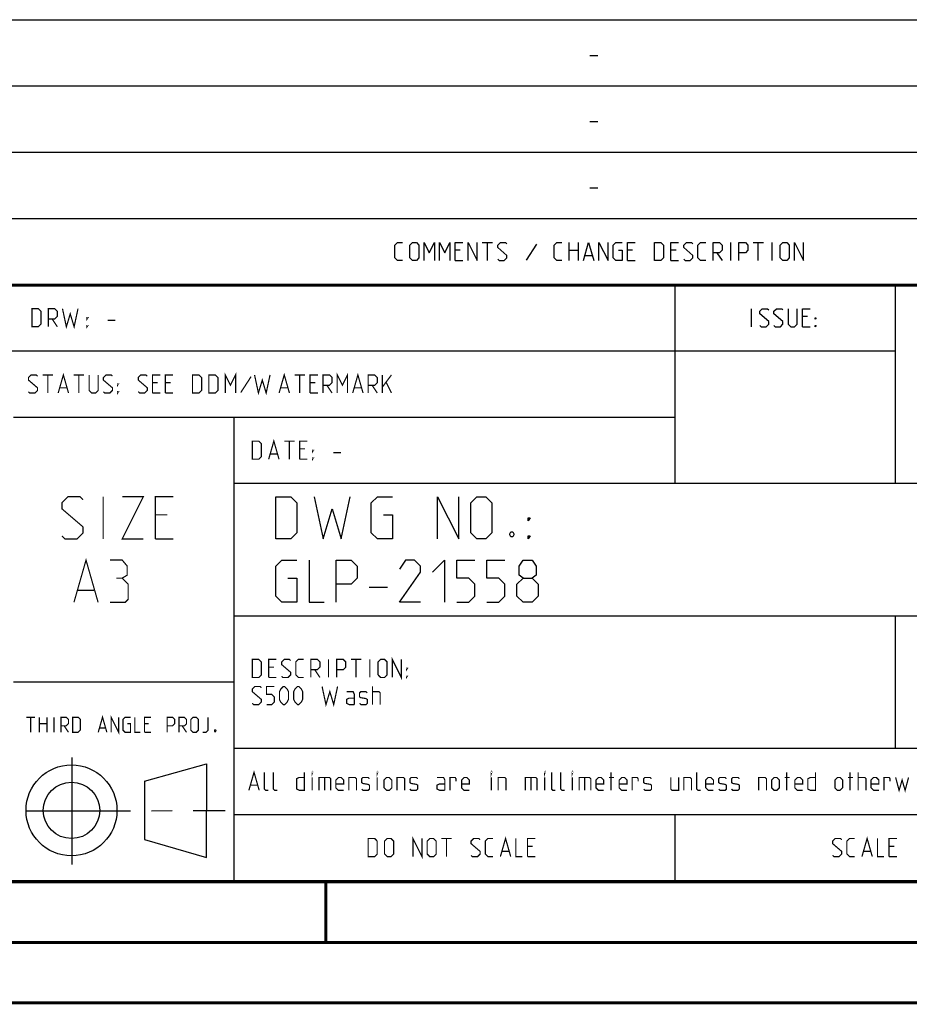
# Model space of a CAD drawing. Header units: millimetres. Extents: x 0 to 420, y 0 to 297.
# Tile 78 of 139: x 284 to 358, y 0 to 81. Entities that reach past the tile are written whole.
import ezdxf

# ---------------------------------------------------------------- set-up
doc = ezdxf.new("R2010")
doc.units = ezdxf.units.MM
doc.header["$LTSCALE"] = 23.1
doc.linetypes.add('CENTER', pattern=[0.6, 0.375, -0.075, 0.075, -0.075])
doc.layers.get('0').update_dxf_attribs({"linetype": 'CONTINUOUS'})
doc.layers.add('DEFAULT_1', color=7, linetype='CENTER')

msp = doc.modelspace()

# ---------------------------------------------------------------- linework, layer by layer
at = {"color": 2, "linetype": 'Continuous'}
for p, q in [((246.8497, 81.4948), (409.8097, 81.4948)), ((331.2168, 78.5355), (331.8597, 78.5355)), ((246.8497, 76.0048), (409.8097, 76.0048)), ((331.2168, 73.0455), (331.8597, 73.0455)), ((246.8497, 70.5148), (409.8097, 70.5148)), ((331.2168, 67.5555), (331.8597, 67.5555)), ((246.8497, 65.0248), (409.8097, 65.0248)), ((322.2882, 63.0298), (323.1454, 63.0298)), ((322.7168, 61.5298), (322.7168, 63.0298)), ((326.7882, 62.887), (325.9311, 61.5655)), ((329.5025, 61.5298), (329.5025, 63.0298)), ((330.2525, 63.0298), (330.2525, 61.5298)), ((342.8954, 61.5298), (342.8954, 63.0298)), ((344.7525, 63.0298), (345.6097, 63.0298)), ((345.1811, 61.5298), (345.1811, 63.0298)), ((346.3239, 61.5298), (346.3239, 63.0298)), ((320.4668, 62.387), (320.0382, 62.387)), ((329.5025, 62.387), (330.2525, 62.387)), ((334.7525, 62.387), (334.3239, 62.387)), ((338.3597, 62.387), (337.9311, 62.387)), ((341.7525, 62.1727), (342.1811, 61.5298)), ((320.0382, 61.5298), (320.6811, 61.5298)), ((330.824, 61.9584), (331.3954, 61.9584)), ((334.3239, 61.5298), (334.9668, 61.5298)), ((337.9311, 61.5298), (338.574, 61.5298)), ((246.8497, 59.5348), (409.8097, 59.5348)), ((338.2497, 59.5348), (338.2497, 43.0648)), ((356.5297, 59.5348), (356.5297, 43.0648)), ((344.6218, 56.0398), (344.6218, 57.5398)), ((349.2647, 56.897), (348.8361, 56.897)), ((348.8361, 56.0398), (349.4789, 56.0398)), ((246.8497, 54.0448), (356.5297, 54.0448)), ((283.4097, 48.5548), (338.2497, 48.5548)), ((301.6897, 48.5548), (301.6897, 10.1248)), ((301.6897, 43.0648), (409.8097, 43.0648)), ((312.9188, 34.4498), (314.4188, 34.4498)), ((301.6897, 32.0848), (409.8097, 32.0848)), ((356.5297, 32.0848), (356.5297, 21.1048)), ((283.4097, 26.5948), (301.6897, 26.5948)), ((301.6897, 21.1048), (409.8097, 21.1048)), ((288.2433, 20.3464), (288.2433, 11.4562)), ((294.2615, 18.3704), (299.4278, 19.8112)), ((299.4288, 12.0387), (299.4304, 19.8002)), ((294.2618, 18.3702), (294.2732, 13.5235)), ((301.6897, 15.6148), (409.8097, 15.6148)), ((338.2497, 15.6148), (338.2497, 10.1248)), ((294.2723, 13.5244), (299.4283, 12.0388)), ((246.8497, 10.1248), (409.8097, 10.1248))]:
    msp.add_line(p, q, dxfattribs=at)
at = {"color": 7, "linetype": 'Continuous'}
for p, q in [((246.8681, 59.5058), (409.628, 59.4942)), ((409.86, 10.0737), (25.007, 10.0134))]:
    msp.add_line(p, q, dxfattribs=at)
at = {"color": 2, "linetype": 'Continuous'}
for points in [[(315.6811, 61.5298), (315.2525, 61.5298), (315.0382, 61.7441), (315.0382, 62.8155), (315.2525, 63.0298), (315.6811, 63.0298)], [(316.2882, 61.7441), (316.2882, 62.8155), (316.5025, 63.0298), (316.8239, 63.0298), (317.0382, 62.8155), (317.0382, 61.7441), (316.8239, 61.5298), (316.5025, 61.5298), (316.2882, 61.7441)], [(317.4668, 61.5298), (317.4668, 63.0298), (317.8954, 62.1727), (318.324, 63.0298), (318.324, 61.5298)], [(318.7525, 61.5298), (318.7525, 63.0298), (319.1811, 62.1727), (319.6097, 63.0298), (319.6097, 61.5298)], [(320.0382, 61.5298), (320.0382, 63.0298), (320.6811, 63.0298)], [(321.1097, 61.5298), (321.1097, 63.0298), (321.8597, 61.5298), (321.8597, 63.0298)], [(323.574, 61.637), (323.6811, 61.5298), (324.1097, 61.5298), (324.324, 61.7441), (324.324, 61.9584), (323.574, 62.6013), (323.574, 62.8155), (323.7882, 63.0298), (324.2168, 63.0298), (324.324, 62.9227)], [(328.8954, 61.5298), (328.4668, 61.5298), (328.2525, 61.7441), (328.2525, 62.8155), (328.4668, 63.0298), (328.8954, 63.0298)], [(330.6811, 61.5298), (331.1097, 63.0298), (331.5382, 61.5298)], [(331.9668, 61.5298), (331.9668, 63.0298), (332.7168, 61.5298), (332.7168, 63.0298)], [(333.574, 62.387), (333.8954, 62.387), (333.8954, 61.5298), (333.3597, 61.5298), (333.1454, 61.7441), (333.1454, 62.8155), (333.3597, 63.0298), (333.8954, 63.0298)], [(334.3239, 61.5298), (334.3239, 63.0298), (334.9668, 63.0298)], [(336.5739, 61.5298), (336.5739, 63.0298), (337.1097, 63.0298), (337.324, 62.8155), (337.324, 61.7441), (337.1097, 61.5298), (336.5739, 61.5298)], [(337.9311, 61.5298), (337.9311, 63.0298), (338.574, 63.0298)], [(339.0025, 61.637), (339.1097, 61.5298), (339.5382, 61.5298), (339.7525, 61.7441), (339.7525, 61.9584), (339.0025, 62.6013), (339.0025, 62.8155), (339.2168, 63.0298), (339.6454, 63.0298), (339.7525, 62.9227)], [(340.824, 61.5298), (340.3954, 61.5298), (340.1811, 61.7441), (340.1811, 62.8155), (340.3954, 63.0298), (340.824, 63.0298)], [(341.4311, 61.5298), (341.4311, 63.0298), (341.9668, 63.0298), (342.1811, 62.8155), (342.1811, 62.387), (341.9668, 62.1727), (341.4311, 62.1727)], [(343.5739, 61.5298), (343.5739, 63.0298), (344.1097, 63.0298), (344.3239, 62.8155), (344.3239, 62.387), (344.1097, 62.1727), (343.5739, 62.1727)], [(347.0025, 61.7441), (347.0025, 62.8155), (347.2168, 63.0298), (347.5382, 63.0298), (347.7525, 62.8155), (347.7525, 61.7441), (347.5382, 61.5298), (347.2168, 61.5298), (347.0025, 61.7441)], [(348.1811, 61.5298), (348.1811, 63.0298), (348.9311, 61.5298), (348.9311, 63.0298)], [(345.3004, 56.147), (345.4075, 56.0398), (345.8361, 56.0398), (346.0504, 56.2541), (346.0504, 56.4684), (345.3004, 57.1113), (345.3004, 57.3255), (345.5147, 57.5398), (345.9432, 57.5398), (346.0504, 57.4327)], [(346.479, 56.147), (346.5861, 56.0398), (347.0147, 56.0398), (347.229, 56.2541), (347.229, 56.4684), (346.479, 57.1113), (346.479, 57.3255), (346.6932, 57.5398), (347.1218, 57.5398), (347.229, 57.4327)], [(347.6575, 57.5398), (347.6575, 56.2541), (347.8718, 56.0398), (348.1932, 56.0398), (348.4075, 56.2541), (348.4075, 57.5398)], [(348.8361, 56.0398), (348.8361, 57.5398), (349.4789, 57.5398)], [(349.9075, 56.6827), (349.9075, 56.7898), (349.9789, 56.7898), (349.9075, 56.6827)], [(349.9075, 56.0398), (349.9075, 56.147), (349.9789, 56.147), (349.9075, 56.0398)], [(305.1688, 38.4498), (305.1688, 41.9498), (306.4188, 41.9498), (306.9188, 41.4498), (306.9188, 38.9498), (306.4188, 38.4498), (305.1688, 38.4498)], [(308.3355, 41.9498), (309.0855, 38.4498), (309.8355, 40.9498), (310.5855, 38.4498), (311.3355, 41.9498)], [(314.0855, 40.4498), (314.8355, 40.4498), (314.8355, 38.4498), (313.5855, 38.4498), (313.0855, 38.9498), (313.0855, 41.4498), (313.5855, 41.9498), (314.8355, 41.9498)], [(318.5855, 38.4498), (318.5855, 41.9498), (320.3355, 38.4498), (320.3355, 41.9498)], [(321.3355, 38.9498), (321.3355, 41.4498), (321.8355, 41.9498), (322.5855, 41.9498), (323.0855, 41.4498), (323.0855, 38.9498), (322.5855, 38.4498), (321.8355, 38.4498), (321.3355, 38.9498)], [(326.0855, 39.9498), (326.0855, 40.1998), (326.2522, 40.1998), (326.0855, 39.9498)], [(324.8355, 39.0332), (324.9188, 38.8665), (324.9188, 38.7832), (324.8355, 38.6165), (324.6688, 38.6165), (324.5855, 38.7832), (324.5855, 38.8665), (324.6688, 39.0332), (324.8355, 39.0332)], [(326.0855, 38.4498), (326.0855, 38.6998), (326.2522, 38.6998), (326.0855, 38.4498)], [(306.1688, 35.1998), (306.9188, 35.1998), (306.9188, 33.1998), (305.6688, 33.1998), (305.1688, 33.6998), (305.1688, 36.1998), (305.6688, 36.6998), (306.9188, 36.6998)], [(307.9188, 36.6998), (307.9188, 33.1998), (309.1688, 33.1998)], [(310.1688, 33.1998), (310.1688, 36.6998), (311.4188, 36.6998), (311.9188, 36.1998), (311.9188, 35.1998), (311.4188, 34.6998), (310.1688, 34.6998)], [(317.1688, 33.1998), (315.4188, 33.1998), (317.1688, 35.6998), (317.1688, 36.1998), (316.6688, 36.6998), (315.9188, 36.6998), (315.4188, 35.9498)], [(318.1688, 35.6998), (319.1688, 36.6998), (319.1688, 33.1998)], [(320.1688, 33.1998), (321.1688, 33.1998), (321.6688, 33.6998), (321.6688, 34.6998), (321.1688, 35.1998), (320.1688, 35.1998), (320.1688, 36.6998), (321.6688, 36.6998)], [(322.6688, 33.1998), (323.6688, 33.1998), (324.1688, 33.6998), (324.1688, 34.6998), (323.6688, 35.1998), (322.6688, 35.1998), (322.6688, 36.6998), (324.1688, 36.6998)], [(325.6688, 35.1998), (325.3355, 35.4498), (325.3355, 36.1998), (325.6688, 36.6998), (326.4188, 36.6998), (326.7522, 36.1998), (326.7522, 35.4498), (326.4188, 35.1998), (326.9188, 34.6998), (326.9188, 33.6998), (326.4188, 33.1998), (325.6688, 33.1998), (325.1688, 33.6998)], [(325.1688, 33.6998), (325.1688, 34.6998), (325.6688, 35.1998), (326.4188, 35.1998)]]:
    msp.add_lwpolyline(points, dxfattribs=at)
at = {"color": 7, "linetype": 'Continuous', "const_width": 0.25}
for points in [[(246.8597, 59.511), (409.6521, 59.467)], [(409.8307, 10.048), (25, 10)], [(309.3227, 5.0044), (309.3227, 10.0044)], [(20, 5), (415, 5)], [(420, 0), (0, 0)]]:
    msp.add_lwpolyline(points, dxfattribs=at)
at = {"color": 2, "linetype": 'Continuous', "const_width": 0.1}
for points in [[(284.9364, 56.0398), (284.9364, 57.5398), (285.4722, 57.5398), (285.6864, 57.3255), (285.6864, 56.2541), (285.4722, 56.0398), (284.9364, 56.0398)], [(286.2936, 56.0398), (286.2936, 57.5398), (286.8293, 57.5398), (287.0436, 57.3255), (287.0436, 56.897), (286.8293, 56.6827), (286.2936, 56.6827)], [(287.4722, 57.5398), (287.7936, 56.0398), (288.115, 57.1113), (288.4365, 56.0398), (288.7579, 57.5398)], [(286.615, 56.6827), (287.0436, 56.0398)], [(289.5079, 56.6827), (289.5079, 56.7898), (289.5793, 56.7898), (289.5079, 56.6827)], [(291.2222, 56.5755), (291.865, 56.5755)], [(289.5079, 56.0398), (289.5079, 56.147), (289.5793, 56.147), (289.5079, 56.0398)], [(300.9722, 50.5498), (300.9722, 52.0498), (301.4007, 51.1927), (301.8293, 52.0498), (301.8293, 50.5498)], [(310.2579, 50.5498), (310.2579, 52.0498), (310.6864, 51.1927), (311.115, 52.0498), (311.115, 50.5498)], [(284.6507, 50.657), (284.7579, 50.5498), (285.1865, 50.5498), (285.4007, 50.7641), (285.4007, 50.9784), (284.6507, 51.6213), (284.6507, 51.8355), (284.865, 52.0498), (285.2936, 52.0498), (285.4007, 51.9427)], [(285.8293, 52.0498), (286.6865, 52.0498)], [(286.2579, 50.5498), (286.2579, 52.0498)], [(287.115, 50.5498), (287.5436, 52.0498), (287.9722, 50.5498)], [(288.4007, 52.0498), (289.2579, 52.0498)], [(288.8293, 50.5498), (288.8293, 52.0498)], [(289.6864, 52.0498), (289.6864, 50.7641), (289.9007, 50.5498), (290.2222, 50.5498), (290.4365, 50.7641), (290.4365, 52.0498)], [(290.865, 50.657), (290.9722, 50.5498), (291.4007, 50.5498), (291.615, 50.7641), (291.615, 50.9784), (290.865, 51.6213), (290.865, 51.8355), (291.0793, 52.0498), (291.5079, 52.0498), (291.615, 51.9427)], [(293.7579, 50.657), (293.865, 50.5498), (294.2936, 50.5498), (294.5079, 50.7641), (294.5079, 50.9784), (293.7579, 51.6213), (293.7579, 51.8355), (293.9722, 52.0498), (294.4007, 52.0498), (294.5079, 51.9427)], [(294.9364, 50.5498), (294.9364, 52.0498), (295.5793, 52.0498)], [(295.365, 51.407), (294.9364, 51.407)], [(296.0079, 50.5498), (296.0079, 52.0498), (296.6507, 52.0498)], [(296.4365, 51.407), (296.0079, 51.407)], [(298.2579, 50.5498), (298.2579, 52.0498), (298.7936, 52.0498), (299.0079, 51.8355), (299.0079, 50.7641), (298.7936, 50.5498), (298.2579, 50.5498)], [(299.615, 50.5498), (299.615, 52.0498), (300.1507, 52.0498), (300.365, 51.8355), (300.365, 50.7641), (300.1507, 50.5498), (299.615, 50.5498)], [(303.115, 51.907), (302.2579, 50.5855)], [(303.4007, 52.0498), (303.7222, 50.5498), (304.0436, 51.6213), (304.365, 50.5498), (304.6864, 52.0498)], [(305.4364, 50.5498), (305.865, 52.0498), (306.2936, 50.5498)], [(306.7222, 52.0498), (307.5793, 52.0498)], [(307.1507, 50.5498), (307.1507, 52.0498)], [(308.0079, 50.5498), (308.0079, 52.0498), (308.6507, 52.0498)], [(308.4364, 51.407), (308.0079, 51.407)], [(309.0793, 50.5498), (309.0793, 52.0498), (309.615, 52.0498), (309.8293, 51.8355), (309.8293, 51.407), (309.615, 51.1927), (309.0793, 51.1927)], [(311.5436, 50.5498), (311.9722, 52.0498), (312.4007, 50.5498)], [(312.8293, 50.5498), (312.8293, 52.0498), (313.365, 52.0498), (313.5793, 51.8355), (313.5793, 51.407), (313.365, 51.1927), (312.8293, 51.1927)], [(314.0079, 50.5498), (314.0079, 52.0498)], [(314.0079, 51.0498), (314.7579, 52.0498)], [(314.3293, 51.407), (314.7579, 50.5498)], [(287.2579, 50.9784), (287.8293, 50.9784)], [(292.0436, 51.1927), (292.0436, 51.2998), (292.115, 51.2998), (292.0436, 51.1927)], [(292.0436, 50.5498), (292.0436, 50.657), (292.115, 50.657), (292.0436, 50.5498)], [(305.5793, 50.9784), (306.1507, 50.9784)], [(309.4007, 51.1927), (309.8293, 50.5498)], [(311.6865, 50.9784), (312.2579, 50.9784)], [(313.1507, 51.1927), (313.5793, 50.5498)], [(294.9364, 50.5498), (295.5793, 50.5498)], [(296.0079, 50.5498), (296.6507, 50.5498)], [(308.0079, 50.5498), (308.6507, 50.5498)], [(303.2164, 45.0598), (303.2164, 46.5598), (303.7522, 46.5598), (303.9664, 46.3455), (303.9664, 45.2741), (303.7522, 45.0598), (303.2164, 45.0598)], [(304.5736, 45.0598), (305.0022, 46.5598), (305.4307, 45.0598)], [(305.8593, 46.5598), (306.7165, 46.5598)], [(306.2879, 45.0598), (306.2879, 46.5598)], [(307.145, 45.0598), (307.145, 46.5598), (307.7879, 46.5598)], [(307.5736, 45.917), (307.145, 45.917)], [(308.2165, 45.7027), (308.2165, 45.8098), (308.2879, 45.8098), (308.2165, 45.7027)], [(304.7165, 45.4884), (305.2879, 45.4884)], [(307.145, 45.0598), (307.7879, 45.0598)], [(308.2165, 45.0598), (308.2165, 45.167), (308.2879, 45.167), (308.2165, 45.0598)], [(309.9307, 45.5955), (310.5736, 45.5955)], [(287.4247, 38.6998), (287.6747, 38.4498), (288.6747, 38.4498), (289.1747, 38.9498), (289.1747, 39.4498), (287.4247, 40.9498), (287.4247, 41.4498), (287.9247, 41.9498), (288.9247, 41.9498), (289.1747, 41.6998)], [(290.8413, 38.4498), (290.8413, 41.9498)], [(292.4247, 41.9498), (294.1747, 41.9498), (292.4247, 38.4498), (294.1747, 38.4498)], [(295.1747, 38.4498), (295.1747, 41.9498), (296.6747, 41.9498)], [(296.1747, 40.4498), (295.1747, 40.4498)], [(295.1747, 38.4498), (296.6747, 38.4498)], [(288.4247, 33.1998), (289.4247, 36.6998), (290.4247, 33.1998)], [(292.4247, 35.1998), (292.8413, 35.4498), (292.8413, 36.1998), (292.4247, 36.6998), (291.4247, 36.6998)], [(291.4247, 33.1998), (292.6747, 33.1998), (292.9247, 33.4498), (292.9247, 34.6998), (292.4247, 35.1998), (291.9247, 35.1998)], [(288.758, 34.1998), (290.0913, 34.1998)], [(314.8236, 26.9698), (314.8236, 28.4698), (315.5736, 26.9698), (315.5736, 28.4698)], [(303.2164, 26.9698), (303.2164, 28.4698), (303.7522, 28.4698), (303.9664, 28.2555), (303.9664, 27.1841), (303.7522, 26.9698), (303.2164, 26.9698)], [(304.5736, 26.9698), (304.5736, 28.4698), (305.2164, 28.4698)], [(305.0022, 27.827), (304.5736, 27.827)], [(305.645, 27.077), (305.7522, 26.9698), (306.1807, 26.9698), (306.395, 27.1841), (306.395, 27.3984), (305.645, 28.0413), (305.645, 28.2555), (305.8593, 28.4698), (306.2879, 28.4698), (306.395, 28.3627)], [(307.4665, 26.9698), (307.0379, 26.9698), (306.8236, 27.1841), (306.8236, 28.2555), (307.0379, 28.4698), (307.4665, 28.4698)], [(308.0736, 26.9698), (308.0736, 28.4698), (308.6093, 28.4698), (308.8236, 28.2555), (308.8236, 27.827), (308.6093, 27.6127), (308.0736, 27.6127)], [(309.5379, 26.9698), (309.5379, 28.4698)], [(310.2165, 26.9698), (310.2165, 28.4698), (310.7522, 28.4698), (310.9664, 28.2555), (310.9664, 27.827), (310.7522, 27.6127), (310.2165, 27.6127)], [(311.395, 28.4698), (312.2522, 28.4698)], [(311.8236, 26.9698), (311.8236, 28.4698)], [(312.9664, 26.9698), (312.9664, 28.4698)], [(313.645, 27.1841), (313.645, 28.2555), (313.8593, 28.4698), (314.1807, 28.4698), (314.395, 28.2555), (314.395, 27.1841), (314.1807, 26.9698), (313.8593, 26.9698), (313.645, 27.1841)], [(316.0022, 27.6127), (316.0022, 27.7198), (316.0736, 27.7198), (316.0022, 27.6127)], [(304.5736, 26.9698), (305.2164, 26.9698)], [(308.395, 27.6127), (308.8236, 26.9698)], [(316.0022, 26.9698), (316.0022, 27.077), (316.0736, 27.077), (316.0022, 26.9698)], [(303.2164, 24.827), (303.3236, 24.7198), (303.7522, 24.7198), (303.9664, 24.9341), (303.9664, 25.1484), (303.2164, 25.7913), (303.2164, 26.0055), (303.4307, 26.2198), (303.8593, 26.2198), (303.9664, 26.1127)], [(304.395, 24.7198), (304.8236, 24.7198), (305.0379, 24.9341), (305.0379, 25.3627), (304.8236, 25.577), (304.395, 25.577), (304.395, 26.2198), (305.0379, 26.2198)], [(305.4665, 25.1484), (305.4665, 25.7913), (305.5736, 26.0055), (305.7879, 26.2198), (305.895, 26.2198), (306.1093, 26.0055), (306.2165, 25.7913), (306.2165, 25.1484), (306.1093, 24.9341), (305.895, 24.7198), (305.7879, 24.7198), (305.5736, 24.9341), (305.4665, 25.1484)], [(306.645, 25.1484), (306.645, 25.7913), (306.7522, 26.0055), (306.9664, 26.2198), (307.0736, 26.2198), (307.2879, 26.0055), (307.395, 25.7913), (307.395, 25.1484), (307.2879, 24.9341), (307.0736, 24.7198), (306.9664, 24.7198), (306.7522, 24.9341), (306.645, 25.1484)], [(309.0022, 26.2198), (309.3236, 24.7198), (309.645, 25.7913), (309.9665, 24.7198), (310.2879, 26.2198)], [(313.1807, 24.7198), (313.1807, 26.2198)], [(311.6807, 24.7198), (311.6807, 25.577), (311.5736, 25.7913), (311.0379, 25.7913)], [(311.6807, 24.7198), (311.2522, 24.7198), (311.0379, 24.827), (311.0379, 25.1484), (311.2522, 25.2555), (311.6807, 25.2555)], [(312.1093, 24.827), (312.2164, 24.7198), (312.645, 24.7198), (312.7522, 24.827), (312.7522, 25.1484), (312.645, 25.2198), (312.2164, 25.2913), (312.1093, 25.3627), (312.1093, 25.6841), (312.2164, 25.7913), (312.645, 25.7913), (312.7522, 25.6841)], [(313.1807, 25.7913), (313.7164, 25.7913), (313.8236, 25.6841), (313.8236, 24.7198)], [(284.4842, 23.6723), (285.1985, 23.6723)], [(284.8413, 22.4223), (284.8413, 23.6723)], [(285.5556, 22.4223), (285.5556, 23.6723)], [(286.1806, 23.6723), (286.1806, 22.4223)], [(286.7759, 22.4223), (286.7759, 23.6723)], [(287.3413, 22.4223), (287.3413, 23.6723), (287.7877, 23.6723), (287.9663, 23.4938), (287.9663, 23.1366), (287.7877, 22.958), (287.3413, 22.958)], [(288.3235, 22.4223), (288.3235, 23.6723), (288.7699, 23.6723), (288.9485, 23.4938), (288.9485, 22.6009), (288.7699, 22.4223), (288.3235, 22.4223)], [(290.4366, 22.4223), (290.7937, 23.6723), (291.1508, 22.4223)], [(291.508, 22.4223), (291.508, 23.6723), (292.133, 22.4223), (292.133, 23.6723)], [(292.8473, 23.1366), (293.1151, 23.1366), (293.1151, 22.4223), (292.6687, 22.4223), (292.4901, 22.6009), (292.4901, 23.4938), (292.6687, 23.6723), (293.1151, 23.6723)], [(293.4723, 23.6723), (293.4723, 22.4223), (293.9187, 22.4223)], [(294.2759, 22.4223), (294.2759, 23.6723), (294.8116, 23.6723)], [(296.1509, 22.4223), (296.1509, 23.6723), (296.5973, 23.6723), (296.7759, 23.4938), (296.7759, 23.1366), (296.5973, 22.958), (296.1509, 22.958)], [(297.133, 22.4223), (297.133, 23.6723), (297.5794, 23.6723), (297.758, 23.4938), (297.758, 23.1366), (297.5794, 22.958), (297.133, 22.958)], [(298.1151, 22.6009), (298.1151, 23.4938), (298.2937, 23.6723), (298.5616, 23.6723), (298.7402, 23.4938), (298.7402, 22.6009), (298.5616, 22.4223), (298.2937, 22.4223), (298.1151, 22.6009)], [(299.0973, 22.4223), (299.3652, 22.4223), (299.5437, 22.6009), (299.5437, 23.6723)], [(285.5556, 23.1366), (286.1806, 23.1366)], [(287.6092, 22.958), (287.9663, 22.4223)], [(294.633, 23.1366), (294.2759, 23.1366)], [(297.4009, 22.958), (297.758, 22.4223)], [(290.5556, 22.7795), (291.0318, 22.7795)], [(294.2759, 22.4223), (294.8116, 22.4223)], [(300.1687, 22.6307), (300.1985, 22.5711), (300.1985, 22.5414), (300.1687, 22.4819), (300.1092, 22.4819), (300.0794, 22.5414), (300.0794, 22.5711), (300.1092, 22.6307), (300.1687, 22.6307)], [(302.9307, 17.6098), (303.3593, 19.1098), (303.7879, 17.6098)], [(304.5379, 17.6098), (304.3236, 17.6098), (304.2165, 17.717), (304.2165, 19.1098)], [(305.2879, 17.6098), (305.0736, 17.6098), (304.9665, 17.717), (304.9665, 19.1098)], [(307.5379, 19.1098), (307.5379, 17.6098), (307.1093, 17.6098), (306.895, 17.717), (306.895, 18.5741), (307.1093, 18.6813), (307.5379, 18.6813)], [(308.1807, 19.0027), (308.1807, 19.1098), (308.2165, 19.1098), (308.1807, 19.0027)], [(313.5736, 19.0027), (313.5736, 19.1098), (313.6093, 19.1098), (313.5736, 19.0027)], [(323.0379, 19.0027), (323.0379, 19.1098), (323.0736, 19.1098), (323.0379, 19.0027)], [(327.4664, 19.0027), (327.4664, 19.1098), (327.5022, 19.1098), (327.4664, 19.0027)], [(328.3593, 17.6098), (328.145, 17.6098), (328.0379, 17.717), (328.0379, 19.1098)], [(329.1093, 17.6098), (328.895, 17.6098), (328.7879, 17.717), (328.7879, 19.1098)], [(329.7522, 19.0027), (329.7522, 19.1098), (329.7879, 19.1098), (329.7522, 19.0027)], [(332.9665, 17.6098), (332.9665, 19.1098)], [(340.395, 17.6098), (340.1807, 17.6098), (340.0736, 17.717), (340.0736, 19.1098)], [(347.5379, 17.6098), (347.5379, 19.1098)], [(349.9307, 19.1098), (349.9307, 17.6098), (349.5022, 17.6098), (349.2879, 17.717), (349.2879, 18.5741), (349.5022, 18.6813), (349.9307, 18.6813)], [(352.7879, 17.6098), (352.7879, 19.1098)], [(353.4665, 17.6098), (353.4665, 19.1098)], [(303.0736, 18.0384), (303.645, 18.0384)], [(308.1807, 17.6098), (308.1807, 18.6813)], [(308.7522, 17.6098), (308.7522, 18.6813), (309.6093, 18.6813), (309.7164, 18.5741), (309.7164, 17.6098)], [(309.2164, 18.6813), (309.2164, 17.6098)], [(310.7879, 17.6098), (310.3593, 17.6098), (310.145, 17.8241), (310.145, 18.467), (310.3593, 18.6813), (310.5736, 18.6813), (310.7879, 18.467), (310.7879, 18.1455), (310.145, 18.1455)], [(311.2164, 17.6098), (311.2164, 18.6813), (311.7522, 18.6813), (311.8593, 18.5741), (311.8593, 17.6098)], [(312.2879, 17.717), (312.395, 17.6098), (312.8236, 17.6098), (312.9307, 17.717), (312.9307, 18.0384), (312.8236, 18.1098), (312.395, 18.1813), (312.2879, 18.2527), (312.2879, 18.5741), (312.395, 18.6813), (312.8236, 18.6813), (312.9307, 18.5741)], [(313.5736, 17.6098), (313.5736, 18.6813)], [(314.145, 17.8241), (314.145, 18.467), (314.3593, 18.6813), (314.5736, 18.6813), (314.7879, 18.467), (314.7879, 17.8241), (314.5736, 17.6098), (314.3593, 17.6098), (314.145, 17.8241)], [(315.2165, 17.6098), (315.2165, 18.6813), (315.7522, 18.6813), (315.8593, 18.5741), (315.8593, 17.6098)], [(316.2879, 17.717), (316.395, 17.6098), (316.8236, 17.6098), (316.9307, 17.717), (316.9307, 18.0384), (316.8236, 18.1098), (316.395, 18.1813), (316.2879, 18.2527), (316.2879, 18.5741), (316.395, 18.6813), (316.8236, 18.6813), (316.9307, 18.5741)], [(319.1807, 17.6098), (319.1807, 18.467), (319.0736, 18.6813), (318.5379, 18.6813)], [(319.1807, 17.6098), (318.7522, 17.6098), (318.5379, 17.717), (318.5379, 18.0384), (318.7522, 18.1455), (319.1807, 18.1455)], [(319.6093, 17.6098), (319.6093, 18.6813), (320.0379, 18.6813), (320.1093, 18.5741), (320.1093, 18.3598)], [(321.2165, 17.6098), (320.7879, 17.6098), (320.5736, 17.8241), (320.5736, 18.467), (320.7879, 18.6813), (321.0022, 18.6813), (321.2165, 18.467), (321.2165, 18.1455), (320.5736, 18.1455)], [(323.0379, 17.6098), (323.0379, 18.6813)], [(323.6093, 17.6098), (323.6093, 18.6813), (324.145, 18.6813), (324.2522, 18.5741), (324.2522, 17.6098)], [(325.8593, 17.6098), (325.8593, 18.6813), (326.7164, 18.6813), (326.8236, 18.5741), (326.8236, 17.6098)], [(326.3236, 18.6813), (326.3236, 17.6098)], [(327.4664, 17.6098), (327.4664, 18.6813)], [(329.7522, 17.6098), (329.7522, 18.6813)], [(330.3236, 17.6098), (330.3236, 18.6813), (331.1807, 18.6813), (331.2879, 18.5741), (331.2879, 17.6098)], [(330.7879, 18.6813), (330.7879, 17.6098)], [(332.3593, 17.6098), (331.9307, 17.6098), (331.7165, 17.8241), (331.7165, 18.467), (331.9307, 18.6813), (332.145, 18.6813), (332.3593, 18.467), (332.3593, 18.1455), (331.7165, 18.1455)], [(332.7879, 18.6813), (333.2164, 18.6813)], [(334.2879, 17.6098), (333.8593, 17.6098), (333.645, 17.8241), (333.645, 18.467), (333.8593, 18.6813), (334.0736, 18.6813), (334.2879, 18.467), (334.2879, 18.1455), (333.645, 18.1455)], [(334.7164, 17.6098), (334.7164, 18.6813), (335.145, 18.6813), (335.2164, 18.5741), (335.2164, 18.3598)], [(335.6807, 17.717), (335.7879, 17.6098), (336.2165, 17.6098), (336.3236, 17.717), (336.3236, 18.0384), (336.2165, 18.1098), (335.7879, 18.1813), (335.6807, 18.2527), (335.6807, 18.5741), (335.7879, 18.6813), (336.2165, 18.6813), (336.3236, 18.5741)], [(337.9307, 18.6813), (337.9307, 17.717), (338.0379, 17.6098), (338.5736, 17.6098), (338.5736, 18.6813)], [(339.0022, 17.6098), (339.0022, 18.6813), (339.5379, 18.6813), (339.645, 18.5741), (339.645, 17.6098)], [(341.4665, 17.6098), (341.0379, 17.6098), (340.8236, 17.8241), (340.8236, 18.467), (341.0379, 18.6813), (341.2522, 18.6813), (341.4665, 18.467), (341.4665, 18.1455), (340.8236, 18.1455)], [(341.895, 17.717), (342.0022, 17.6098), (342.4307, 17.6098), (342.5379, 17.717), (342.5379, 18.0384), (342.4307, 18.1098), (342.0022, 18.1813), (341.895, 18.2527), (341.895, 18.5741), (342.0022, 18.6813), (342.4307, 18.6813), (342.5379, 18.5741)], [(342.9665, 17.717), (343.0736, 17.6098), (343.5022, 17.6098), (343.6093, 17.717), (343.6093, 18.0384), (343.5022, 18.1098), (343.0736, 18.1813), (342.9665, 18.2527), (342.9665, 18.5741), (343.0736, 18.6813), (343.5022, 18.6813), (343.6093, 18.5741)], [(345.2164, 17.6098), (345.2164, 18.6813), (345.7522, 18.6813), (345.8593, 18.5741), (345.8593, 17.6098)], [(346.2879, 17.8241), (346.2879, 18.467), (346.5022, 18.6813), (346.7165, 18.6813), (346.9307, 18.467), (346.9307, 17.8241), (346.7165, 17.6098), (346.5022, 17.6098), (346.2879, 17.8241)], [(347.3593, 18.6813), (347.7879, 18.6813)], [(348.8593, 17.6098), (348.4307, 17.6098), (348.2165, 17.8241), (348.2165, 18.467), (348.4307, 18.6813), (348.645, 18.6813), (348.8593, 18.467), (348.8593, 18.1455), (348.2165, 18.1455)], [(351.5379, 17.8241), (351.5379, 18.467), (351.7522, 18.6813), (351.9665, 18.6813), (352.1807, 18.467), (352.1807, 17.8241), (351.9665, 17.6098), (351.7522, 17.6098), (351.5379, 17.8241)], [(352.6093, 18.6813), (353.0379, 18.6813)], [(353.4665, 18.6813), (354.0022, 18.6813), (354.1093, 18.5741), (354.1093, 17.6098)], [(355.1807, 17.6098), (354.7522, 17.6098), (354.5379, 17.8241), (354.5379, 18.467), (354.7522, 18.6813), (354.9664, 18.6813), (355.1807, 18.467), (355.1807, 18.1455), (354.5379, 18.1455)], [(355.6093, 17.6098), (355.6093, 18.6813), (356.0379, 18.6813), (356.1093, 18.5741), (356.1093, 18.3598)], [(356.5736, 18.6813), (356.8593, 17.6098), (357.1093, 18.467), (357.3593, 17.6098), (357.645, 18.6813)], [(312.8268, 12.1198), (312.8268, 13.6198), (313.3625, 13.6198), (313.5768, 13.4055), (313.5768, 12.3341), (313.3625, 12.1198), (312.8268, 12.1198)], [(314.1839, 12.3341), (314.1839, 13.4055), (314.3982, 13.6198), (314.7197, 13.6198), (314.9339, 13.4055), (314.9339, 12.3341), (314.7197, 12.1198), (314.3982, 12.1198), (314.1839, 12.3341)], [(316.5411, 12.1198), (316.5411, 13.6198), (317.2911, 12.1198), (317.2911, 13.6198)], [(317.7197, 12.3341), (317.7197, 13.4055), (317.934, 13.6198), (318.2554, 13.6198), (318.4697, 13.4055), (318.4697, 12.3341), (318.2554, 12.1198), (317.934, 12.1198), (317.7197, 12.3341)], [(318.8982, 13.6198), (319.7554, 13.6198)], [(319.3268, 12.1198), (319.3268, 13.6198)], [(321.3625, 12.227), (321.4697, 12.1198), (321.8982, 12.1198), (322.1125, 12.3341), (322.1125, 12.5484), (321.3625, 13.1913), (321.3625, 13.4055), (321.5768, 13.6198), (322.0054, 13.6198), (322.1125, 13.5127)], [(323.184, 12.1198), (322.7554, 12.1198), (322.5411, 12.3341), (322.5411, 13.4055), (322.7554, 13.6198), (323.184, 13.6198)], [(323.7911, 12.1198), (324.2197, 13.6198), (324.6482, 12.1198)], [(325.0768, 13.6198), (325.0768, 12.1198), (325.6125, 12.1198)], [(326.0411, 12.1198), (326.0411, 13.6198), (326.6839, 13.6198)], [(351.3511, 12.227), (351.4582, 12.1198), (351.8868, 12.1198), (352.1011, 12.3341), (352.1011, 12.5484), (351.3511, 13.1913), (351.3511, 13.4055), (351.5654, 13.6198), (351.9939, 13.6198), (352.1011, 13.5127)], [(353.1725, 12.1198), (352.7439, 12.1198), (352.5297, 12.3341), (352.5297, 13.4055), (352.7439, 13.6198), (353.1725, 13.6198)], [(353.7797, 12.1198), (354.2082, 13.6198), (354.6368, 12.1198)], [(355.0654, 13.6198), (355.0654, 12.1198), (355.6011, 12.1198)], [(356.0297, 12.1198), (356.0297, 13.6198), (356.6725, 13.6198)], [(323.9339, 12.5484), (324.5054, 12.5484)], [(326.4697, 12.977), (326.0411, 12.977)], [(353.9225, 12.5484), (354.4939, 12.5484)], [(356.4582, 12.977), (356.0297, 12.977)], [(326.0411, 12.1198), (326.6839, 12.1198)], [(356.0297, 12.1198), (356.6725, 12.1198)]]:
    msp.add_lwpolyline(points, dxfattribs=at)
at = {"color": 2, "linetype": 'Continuous'}
for radius in [3.7716, 2.337]:
    msp.add_circle((288.2197, 15.9526), radius, dxfattribs=at)
at = {"layer": 'DEFAULT_1', "color": 2, "linetype": 'CENTER'}
msp.add_line((284.447, 15.9058), (300.9634, 15.937), dxfattribs=at)

doc.saveas('drawing.dxf')
